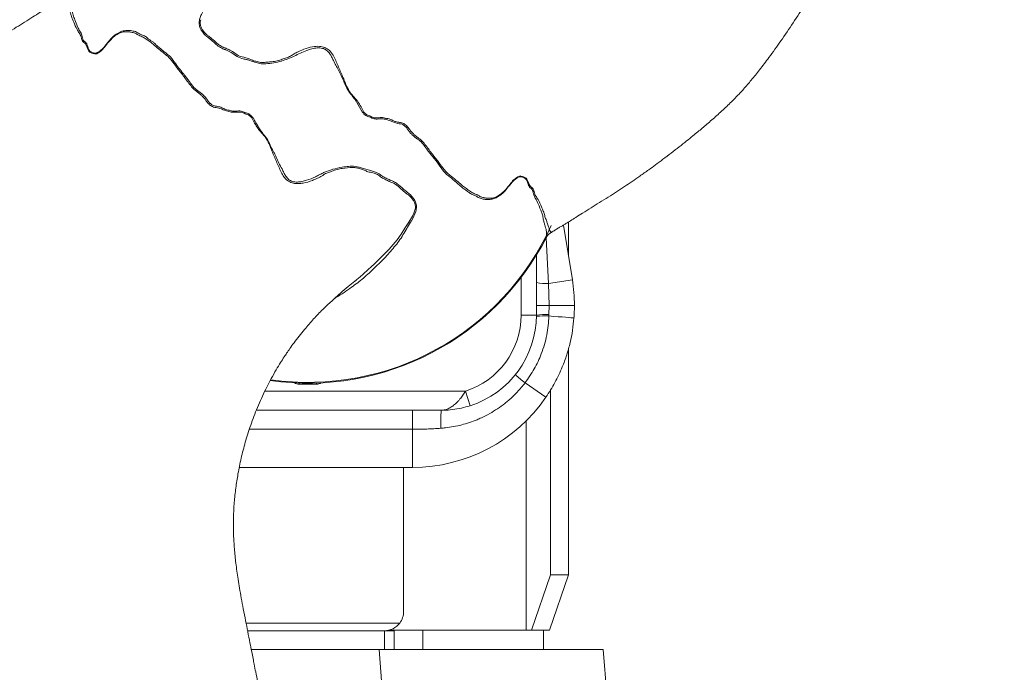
# Model space of a CAD drawing. Header units: millimetres. Extents: x 183 to 1625, y 50 to 3463.
# Tile 4 of 6: x 752 to 1269, y 2088 to 2431. Entities that reach past the tile are written whole.
import ezdxf

# ---------------------------------------------------------------- set-up
doc = ezdxf.new("R2010")
doc.units = ezdxf.units.MM

msp = doc.modelspace()

# ---------------------------------------------------------------- linework, layer by layer
at = {"color": 7, "linetype": 'Continuous', "lineweight": 15}
for p, q in [((860.8, 2415.66), (860.51, 2414.82)), ((860.51, 2414.82), (860.86, 2415.56)), ((946.89, 2346.49), (946.55, 2345.76)), ((946.61, 2345.66), (946.89, 2346.49)), ((1037.99, 2322.9), (1042.62, 2294.17)), ((1040.57, 2306.91), (1040.57, 2324.47)), ((1028.82, 2316.2), (1030.09, 2292.15)), ((1031.08, 2318.73), (1031.06, 2318.67)), ((1023.7, 2307.1), (1023.7, 2275.66)), ((928.69, 2293.65), (928.91, 2293.82)), ((1015.7, 2275.66), (1015.7, 2295.41)), ((1030.09, 2292.15), (1042.62, 2294.17)), ((1030.09, 2292.15), (1030.37, 2280.66)), ((1023.7, 2280.66), (1030.37, 2280.66)), ((1030.37, 2280.66), (1030.32, 2275.88)), ((1030.37, 2280.66), (1043.7, 2280.66)), ((1015.7, 2275.66), (1023.7, 2275.66)), ((1030.32, 2275.88), (1030.3, 2275.15)), ((1040.57, 2139.34), (1040.57, 2258.05)), ((899.1, 2239.98), (899.1, 2239.32)), ((908.3, 2239.32), (899.1, 2239.32)), ((908.3, 2239.98), (908.3, 2239.32)), ((1017.76, 2240.03), (1028.73, 2232.49)), ((881.11, 2235.66), (986.51, 2235.66)), ((988.95, 2228.04), (986.51, 2235.66)), ((1031.12, 2139.34), (1031.12, 2236.38)), ((973.7, 2225.66), (876.68, 2225.66)), ((958.7, 2225.66), (958.7, 2215.66)), ((1018.38, 2110.16), (1018.38, 2220.14)), ((873.02, 2215.66), (958.7, 2215.66)), ((958.7, 2215.66), (958.7, 2195.66)), ((958.7, 2195.66), (867.73, 2195.66)), ((954, 2120), (954, 2195.66)), ((1031.12, 2139.34), (1021.14, 2110.16)), ((1040.57, 2139.34), (1030.59, 2110.16)), ((1040.57, 2139.34), (1031.12, 2139.34)), ((871.28, 2113.96), (951.99, 2113.96)), ((872.08, 2109.94), (943.94, 2109.94)), ((943.94, 2109.94), (948.97, 2109.94)), ((943.94, 2100.1), (943.94, 2109.94)), ((964.06, 2110.16), (946.06, 2110.16)), ((948.97, 2109.94), (948.97, 2100.1)), ((964.06, 2100.1), (964.06, 2110.16)), ((1027.44, 2110.16), (964.06, 2110.16)), ((1027.44, 2100.1), (1027.44, 2110.16)), ((1030.59, 2110.16), (1027.44, 2110.16)), ((874.01, 2100.1), (941.2, 2100.1)), ((941.2, 2100.1), (959.76, 1856.38)), ((941.2, 2100.1), (1058.7, 2100.1)), ((1092.34, 1693.93), (1058.7, 2100.1))]:
    msp.add_line(p, q, dxfattribs=at)
at = {"color": 7, "linetype": 'Continuous', "lineweight": 15, "flags": 128}
for points in [[(928.91, 2293.82), (929.42, 2294.22), (931.16, 2295.66), (932.84, 2297.14), (935.45, 2299.6), (937.03, 2301.02), (938.63, 2302.48), (941.77, 2305.5), (946.33, 2310.16), (950.63, 2315.13), (952.8, 2318.1), (954.7, 2321.24), (956.75, 2324.35), (958.64, 2327.56), (959.34, 2329.09), (959.97, 2330.65), (959.97, 2330.65), (959.97, 2330.65)], [(1030.3, 2275.15), (1032.78, 2274.96), (1035.08, 2274.78), (1037.18, 2274.62), (1039.02, 2274.47), (1040.57, 2274.35), (1041.81, 2274.25), (1042.72, 2274.18), (1043.26, 2274.14), (1043.45, 2274.12)]]:
    msp.add_lwpolyline(points, dxfattribs=at)
at = {"color": 7, "linetype": 'Continuous', "lineweight": 15}
for centre, radius, start, end in [((903.7, 2380.66), 140.37, 262.0151, 335.596), ((903.7, 2380.66), 140.75, 261.9546, 333.0345), ((1028.87, 2314.2), 22.08, 256.4515, 273.1638), ((958.7, 2280.66), 85, 0, 9.1432), ((973.7, 2275.66), 42, 287.7528, 0), ((973.7, 2275.66), 50, 287.7528, 0), ((1029.02, 2215.77), 60.12, 88.7598, 95.0739), ((1028.2, 2212.57), 62.61, 88.0831, 94.1294), ((1051.26, 2283.93), 55.22, 225.731, 232.6557), ((958.7, 2280.66), 85, 270, 325.4788), ((1154.15, 2218.49), 180.59, 177.7247, 180.7219), ((943.94, 2120), 10.06, 323.1301, 0), ((943.94, 2120), 10.06, 270, 323.1301)]:
    msp.add_arc(centre, radius, start, end, dxfattribs=at)
for centre, major_axis, start_param, end_param in [((899.47, 2255.32), (0.48, 16), 2.846205, 3.156715), ((907.93, 2255.32), (-0.48, 16), 3.12647, 3.436981)]:
    msp.add_ellipse(centre, major_axis=major_axis, ratio=0.499828, start_param=start_param, end_param=end_param, dxfattribs=at)
for points, knots in [([(1031.08, 2318.73), (1031.73, 2319.13), (1032.93, 2319.87), (1034.67, 2320.97), (1036.22, 2321.9), (1037.69, 2322.71), (1039.51, 2323.81), (1041.81, 2325.24), (1044.72, 2327.07), (1049.76, 2330.23), (1055.43, 2333.78), (1061.39, 2337.53), (1065.79, 2340.33), (1069.96, 2343.06), (1074.04, 2345.79), (1078.26, 2348.72), (1082.35, 2351.63), (1086.37, 2354.57), (1090.31, 2357.49), (1094.48, 2360.65), (1098.62, 2363.86), (1102.41, 2366.86), (1105.64, 2369.46), (1109.19, 2372.39), (1113.41, 2375.94), (1118.5, 2380.38), (1123.66, 2385.13), (1128.36, 2389.76), (1132.66, 2394.36), (1136.75, 2399.12), (1141.17, 2404.65), (1146.36, 2411.5), (1152.25, 2419.71), (1158.61, 2429.09), (1164.9, 2438.87), (1170.93, 2448.68), (1176.6, 2458.32), (1182.62, 2468.94), (1189, 2480.72), (1195.77, 2493.85), (1200.98, 2504.46), (1204.77, 2512.46), (1207.23, 2517.75), (1209.64, 2523.05), (1211.99, 2528.33), (1214.2, 2533.38), (1216.15, 2537.95), (1217.78, 2541.82), (1219.07, 2544.94), (1220.04, 2547.32), (1220.77, 2549.11), (1221.41, 2550.71), (1222.22, 2552.73), (1223.31, 2555.5), (1224.71, 2559.08), (1226.34, 2563.34), (1228.39, 2568.82), (1230.83, 2575.55), (1233.58, 2583.42), (1236.32, 2591.66), (1238.95, 2599.96), (1241.66, 2608.98), (1244.39, 2618.73), (1247.12, 2629.36), (1249.96, 2641.56), (1252.82, 2655.59), (1255.51, 2671.54), (1257.72, 2688.11), (1259.38, 2705.32), (1260.43, 2723.08), (1260.8, 2741.32), (1260.47, 2759.65), (1259.48, 2777.59), (1257.95, 2794.65), (1255.98, 2810.65), (1253.69, 2825.66), (1251.13, 2839.87), (1248.13, 2854.44), (1244.68, 2869.29), (1240.76, 2884.34), (1236.75, 2898.43), (1233.15, 2910.1), (1230.04, 2919.67), (1227.35, 2927.63), (1224.42, 2936.01), (1221.12, 2945.08), (1218, 2953.33), (1215.17, 2960.58), (1212.72, 2966.69), (1210.13, 2973), (1207.39, 2979.52), (1204.49, 2986.23), (1201.5, 2992.95), (1198.9, 2998.63), (1196.87, 3002.98), (1195.5, 3005.89), (1194.45, 3008.09), (1193.61, 3009.85), (1192.79, 3011.54), (1191.82, 3013.55), (1190.64, 3015.96), (1188.82, 3019.64), (1186.23, 3024.78), (1182.73, 3031.59), (1178.61, 3039.39), (1173.84, 3048.12), (1168.43, 3057.69), (1162.59, 3067.65), (1156.59, 3077.51), (1150.1, 3087.83), (1143.2, 3098.42), (1135.94, 3109.18), (1129.06, 3119.07), (1122.57, 3128.14), (1116.5, 3136.42), (1110.56, 3144.35), (1104.64, 3152.11), (1098.55, 3159.87), (1092.46, 3167.42), (1086.2, 3175), (1079.76, 3182.59), (1073.14, 3190.18), (1066.35, 3197.77), (1059.07, 3205.69), (1050.94, 3214.29), (1042.9, 3222.55), (1035.14, 3230.3), (1027.84, 3237.41), (1020.01, 3244.84), (1011.63, 3252.57), (1002.72, 3260.55), (993.57, 3268.49), (984.62, 3276.03), (976.29, 3282.84), (968.7, 3288.87), (961.9, 3294.15), (955.9, 3298.7), (950.72, 3302.56), (946.34, 3305.77), (942.55, 3308.52), (939.15, 3310.95), (935.68, 3313.4), (931.82, 3316.09), (927.2, 3319.28), (921.41, 3323.2), (914.34, 3327.89), (905.87, 3333.37), (896.24, 3339.41), (885.62, 3345.86), (874.27, 3352.5), (862.47, 3359.14), (846.83, 3367.6), (827.09, 3377.67), (802.98, 3389), (777.99, 3399.78), (752.28, 3409.88), (726, 3419.22), (704.1, 3426.19), (687.11, 3431.14), (675.49, 3434.34), (664.73, 3437.14), (654.81, 3439.59), (645.34, 3441.81), (636.37, 3443.8), (627.92, 3445.57), (620.4, 3447.07), (614.18, 3448.25), (609.13, 3449.18), (605.17, 3449.88), (601.93, 3450.45), (599.42, 3450.87), (597.16, 3451.25), (594.58, 3451.67), (591.2, 3452.22), (587.01, 3452.87), (582.06, 3453.62), (576.36, 3454.43), (569.92, 3455.31), (562.8, 3456.22), (547.41, 3458.05), (523.94, 3460.31), (492.47, 3462.23), (460.83, 3463.13), (432.9, 3463.09), (408.98, 3462.51), (389.46, 3461.59), (370.82, 3460.21), (355.21, 3458.57), (342.43, 3456.87), (332.25, 3455.28), (322.1, 3453.44), (311.47, 3451.23), (301.5, 3448.82), (292.3, 3446.3), (284.4, 3443.9), (276.97, 3441.41), (270.52, 3439.05), (265.19, 3436.94), (260.63, 3435.04), (256.41, 3433.17), (251.98, 3431.11), (246.76, 3428.54), (240.54, 3425.25), (233.26, 3421.04), (225.3, 3415.96), (217.52, 3410.41), (210.12, 3404.54), (203.18, 3398.47), (196.23, 3391.69), (189.28, 3384.18), (184.93, 3378.72), (182.69, 3375.92)], [0, 0, 0, 0, 0.001174, 0.002156, 0.003257, 0.004207, 0.005092, 0.006516, 0.008209, 0.010332, 0.015609, 0.018419, 0.021082, 0.023616, 0.026021, 0.028556, 0.031435, 0.033655, 0.036159, 0.03894, 0.041694, 0.044218, 0.04638, 0.048094, 0.05132, 0.054909, 0.058514, 0.062111, 0.065006, 0.068115, 0.071661, 0.075756, 0.08117, 0.087006, 0.092958, 0.098808, 0.104477, 0.109905, 0.117318, 0.124779, 0.132279, 0.135227, 0.138172, 0.141112, 0.144044, 0.146922, 0.14945, 0.151564, 0.153266, 0.154562, 0.155457, 0.156178, 0.157181, 0.158735, 0.160677, 0.162984, 0.165629, 0.169505, 0.173794, 0.178214, 0.182599, 0.186923, 0.192413, 0.197851, 0.203449, 0.211264, 0.219377, 0.227761, 0.236371, 0.245333, 0.254461, 0.263726, 0.272813, 0.2814, 0.289386, 0.296963, 0.304162, 0.311008, 0.319251, 0.327006, 0.334309, 0.341192, 0.345316, 0.349377, 0.353793, 0.358623, 0.363858, 0.367022, 0.370312, 0.373728, 0.377267, 0.380927, 0.384707, 0.388311, 0.390314, 0.391922, 0.393137, 0.393973, 0.394844, 0.395959, 0.397316, 0.398873, 0.402113, 0.405937, 0.410338, 0.415306, 0.420831, 0.4268, 0.432591, 0.438107, 0.445043, 0.451513, 0.457527, 0.463093, 0.46822, 0.472912, 0.477957, 0.482873, 0.487726, 0.492516, 0.497622, 0.502661, 0.507635, 0.512894, 0.51881, 0.525384, 0.530181, 0.535278, 0.540675, 0.546373, 0.552374, 0.558636, 0.564555, 0.569938, 0.574785, 0.579095, 0.582868, 0.586101, 0.588793, 0.59101, 0.593137, 0.595066, 0.597391, 0.600195, 0.60348, 0.607881, 0.612926, 0.618614, 0.624931, 0.631563, 0.638339, 0.645252, 0.658244, 0.671596, 0.685237, 0.699087, 0.713071, 0.727107, 0.733607, 0.739644, 0.745209, 0.750319, 0.755, 0.759817, 0.764133, 0.767968, 0.771333, 0.773653, 0.77569, 0.777371, 0.778598, 0.779505, 0.780814, 0.782531, 0.784654, 0.787179, 0.790049, 0.793302, 0.796937, 0.800823, 0.816578, 0.832319, 0.84811, 0.864023, 0.874173, 0.883958, 0.893292, 0.902153, 0.907477, 0.912608, 0.91758, 0.922941, 0.928883, 0.93296, 0.937257, 0.941278, 0.944721, 0.947594, 0.949896, 0.952152, 0.954535, 0.957268, 0.960919, 0.965152, 0.969971, 0.97521, 0.97965, 0.984327, 0.98926, 0.994475, 1, 1, 1, 1]), ([(860.51, 2414.82), (860.04, 2415), (858.68, 2415.52), (856.58, 2416.72), (853.87, 2419.37), (850.88, 2421.47), (848.63, 2423.78), (847.51, 2425.46), (846.7, 2427.31), (846.54, 2429.52), (847.14, 2431.84), (848.15, 2434.07), (849.32, 2436.54), (851.06, 2439.07), (852.57, 2441.66), (854.54, 2445.11), (857.56, 2449.21), (862.06, 2454.39), (867.34, 2459.83), (872.39, 2464.42), (876.38, 2467.97), (880.86, 2471.19), (885.04, 2474.23), (888.38, 2476.18), (889.43, 2476.79)], [0, 0, 0, 0, 0.0174711, 0.0504087, 0.0844145, 0.1523885, 0.1863543, 0.2081322, 0.2303818, 0.2631609, 0.2865743, 0.3109037, 0.3437683, 0.3769583, 0.4099532, 0.4430345, 0.5102923, 0.5781069, 0.6711698, 0.7647983, 0.8123881, 0.8601863, 0.956129, 1, 1, 1, 1]), ([(776.36, 2442.62), (776.36, 2442.61), (775.71, 2442.18), (774.47, 2441.46), (772.73, 2440.34), (771.18, 2439.42), (769.7, 2438.6), (767.89, 2437.51), (765.59, 2436.08), (762.68, 2434.25), (757.64, 2431.09), (751.97, 2427.53), (746.01, 2423.79), (741.61, 2420.98), (737.44, 2418.26), (733.36, 2415.52), (729.13, 2412.6), (725.05, 2409.69), (721.03, 2406.75), (717.09, 2403.83), (712.92, 2400.67), (708.78, 2397.46), (704.99, 2394.46), (701.76, 2391.85), (698.2, 2388.93), (693.98, 2385.38), (688.9, 2380.93), (683.73, 2376.19), (679.04, 2371.56), (674.74, 2366.95), (670.65, 2362.19), (666.23, 2356.67), (661.04, 2349.82), (655.15, 2341.61), (648.79, 2332.23), (642.5, 2322.45), (636.47, 2312.63), (630.8, 2303), (624.78, 2292.37), (618.4, 2280.6), (611.63, 2267.47), (606.42, 2256.86), (602.63, 2248.86), (600.17, 2243.57), (597.76, 2238.27), (595.41, 2232.99), (593.2, 2227.94), (591.25, 2223.36), (589.62, 2219.5), (588.33, 2216.37), (587.35, 2213.98), (586.63, 2212.2), (585.98, 2210.59), (585.18, 2208.58), (584.08, 2205.81), (582.69, 2202.23), (581.06, 2197.97), (579.01, 2192.5), (576.57, 2185.77), (573.82, 2177.89), (571.08, 2169.66), (568.45, 2161.36), (565.74, 2152.34), (563.01, 2142.59), (560.28, 2131.96), (557.44, 2119.76), (554.58, 2105.73), (551.89, 2089.78), (549.68, 2073.21), (548.02, 2056), (546.97, 2038.24), (546.59, 2020), (546.93, 2001.68), (547.91, 1983.73), (549.45, 1966.67), (551.42, 1950.68), (553.71, 1935.66), (556.27, 1921.45), (559.27, 1906.88), (562.72, 1892.03), (566.64, 1876.98), (570.65, 1862.89), (574.25, 1851.22), (577.36, 1841.65), (580.04, 1833.69), (582.98, 1825.31), (586.28, 1816.24), (589.4, 1807.99), (592.23, 1800.74), (594.68, 1794.63), (597.27, 1788.32), (600.01, 1781.8), (602.91, 1775.09), (605.9, 1768.37), (608.5, 1762.69), (610.53, 1758.33), (611.9, 1755.43), (612.95, 1753.23), (613.79, 1751.47), (614.61, 1749.77), (615.58, 1747.77), (616.76, 1745.36), (618.58, 1741.68), (621.17, 1736.53), (624.67, 1729.72), (628.79, 1721.93), (633.56, 1713.2), (638.97, 1703.63), (644.81, 1693.67), (650.81, 1683.81), (657.3, 1673.49), (664.2, 1662.9), (671.45, 1652.14), (678.34, 1642.25), (684.83, 1633.18), (690.9, 1624.9), (696.84, 1616.96), (702.76, 1609.21), (708.85, 1601.45), (714.94, 1593.9), (721.2, 1586.32), (727.64, 1578.73), (734.26, 1571.14), (741.05, 1563.55), (748.33, 1555.62), (756.45, 1547.02), (764.5, 1538.77), (772.26, 1531.02), (779.56, 1523.91), (787.39, 1516.48), (795.76, 1508.75), (804.68, 1500.77), (813.83, 1492.82), (822.78, 1485.29), (831.11, 1478.48), (838.69, 1472.45), (845.5, 1467.17), (851.5, 1462.61), (856.68, 1458.75), (861.06, 1455.55), (864.85, 1452.8), (868.25, 1450.37), (871.72, 1447.92), (875.58, 1445.22), (880.2, 1442.04), (885.99, 1438.12), (893.06, 1433.42), (901.53, 1427.95), (911.16, 1421.9), (921.78, 1415.46), (933.12, 1408.82), (944.93, 1402.18), (960.57, 1393.72), (980.31, 1383.65), (1004.42, 1372.31), (1029.41, 1361.54), (1055.12, 1351.44), (1081.4, 1342.1), (1103.3, 1335.13), (1120.29, 1330.18), (1131.9, 1326.98), (1142.67, 1324.18), (1152.59, 1321.73), (1162.06, 1319.51), (1171.03, 1317.52), (1179.48, 1315.75), (1186.99, 1314.25), (1193.22, 1313.06), (1198.27, 1312.14), (1202.23, 1311.43), (1205.47, 1310.87), (1207.98, 1310.45), (1210.24, 1310.07), (1212.82, 1309.64), (1216.2, 1309.1), (1220.39, 1308.45), (1225.34, 1307.7), (1231.04, 1306.88), (1237.48, 1306.01), (1244.6, 1305.1), (1259.99, 1303.26), (1283.46, 1301.01), (1314.93, 1299.09), (1346.56, 1298.19), (1374.5, 1298.23), (1398.42, 1298.81), (1417.94, 1299.73), (1436.58, 1301.11), (1452.19, 1302.74), (1464.97, 1304.45), (1475.14, 1306.04), (1485.3, 1307.87), (1495.93, 1310.09), (1505.9, 1312.49), (1515.1, 1315.01), (1523, 1317.41), (1530.43, 1319.9), (1536.88, 1322.27), (1542.21, 1324.37), (1546.77, 1326.28), (1550.98, 1328.14), (1555.42, 1330.21), (1560.64, 1332.78), (1566.86, 1336.07), (1574.14, 1340.27), (1582.1, 1345.35), (1589.88, 1350.9), (1597.28, 1356.77), (1604.22, 1362.85), (1611.17, 1369.63), (1618.12, 1377.14), (1622.47, 1382.59), (1624.71, 1385.4)], [0, 0, 0, 0, 0.000007, 0.0012, 0.002182, 0.003283, 0.004233, 0.005118, 0.006543, 0.008234, 0.010356, 0.015634, 0.018444, 0.021107, 0.023641, 0.026047, 0.028581, 0.03146, 0.033679, 0.036182, 0.038964, 0.041718, 0.044242, 0.046405, 0.048121, 0.051346, 0.054934, 0.058539, 0.062135, 0.06503, 0.068139, 0.071684, 0.075779, 0.081193, 0.087028, 0.09298, 0.09883, 0.104499, 0.109928, 0.117341, 0.124801, 0.132301, 0.135249, 0.138194, 0.141134, 0.144065, 0.146944, 0.149473, 0.151589, 0.153293, 0.154589, 0.155486, 0.156206, 0.157208, 0.158761, 0.160702, 0.163007, 0.165652, 0.169526, 0.173814, 0.178234, 0.182618, 0.186942, 0.192432, 0.19787, 0.203467, 0.211282, 0.219395, 0.227778, 0.236388, 0.24535, 0.254477, 0.263742, 0.27283, 0.281417, 0.289403, 0.29698, 0.304178, 0.311025, 0.319268, 0.327023, 0.334326, 0.341208, 0.345332, 0.349392, 0.353808, 0.358637, 0.363873, 0.367036, 0.370327, 0.373742, 0.377281, 0.380942, 0.384722, 0.388327, 0.39033, 0.391938, 0.393154, 0.39399, 0.394861, 0.395976, 0.397332, 0.398889, 0.402129, 0.405953, 0.410353, 0.41532, 0.420845, 0.426814, 0.432605, 0.438121, 0.445057, 0.451527, 0.457541, 0.463107, 0.468234, 0.472926, 0.477971, 0.482887, 0.48774, 0.49253, 0.497635, 0.502674, 0.507648, 0.512907, 0.518823, 0.525396, 0.530193, 0.53529, 0.540686, 0.546384, 0.552385, 0.558647, 0.564566, 0.569949, 0.574796, 0.579106, 0.582879, 0.586112, 0.588804, 0.591022, 0.593148, 0.595077, 0.597402, 0.600206, 0.603491, 0.607891, 0.612936, 0.618624, 0.624941, 0.631572, 0.638348, 0.645261, 0.658253, 0.671604, 0.685245, 0.699095, 0.713078, 0.727114, 0.733614, 0.739651, 0.745215, 0.750325, 0.755007, 0.759823, 0.764139, 0.767974, 0.771339, 0.773659, 0.775696, 0.777377, 0.778604, 0.779511, 0.78082, 0.782537, 0.784659, 0.787185, 0.790054, 0.793307, 0.796942, 0.800828, 0.816583, 0.832323, 0.848114, 0.864026, 0.874176, 0.883961, 0.893294, 0.902156, 0.907479, 0.912611, 0.917582, 0.922942, 0.928885, 0.932962, 0.937259, 0.941279, 0.944722, 0.947596, 0.949898, 0.952154, 0.954537, 0.957269, 0.96092, 0.965153, 0.969972, 0.975211, 0.979651, 0.984327, 0.989261, 0.994475, 1, 1, 1, 1]), ([(850.19, 2388.3), (850.19, 2388.3), (849.6, 2389.12), (848.65, 2390.33), (847.12, 2391.61), (845.54, 2392.82), (843.58, 2394.34), (841.11, 2397.45), (838.27, 2401.35), (834.93, 2405.41), (832.6, 2408.77), (830.74, 2410.99), (828.53, 2412.72), (826.43, 2414.43), (824.42, 2416.1), (823.04, 2417.18), (822.01, 2418.34), (820.45, 2419.14), (818.82, 2420.57), (816.7, 2421.83), (814.62, 2422.57), (813.12, 2423.69), (811.4, 2423.98), (809.81, 2424.4), (808.03, 2424.37), (806.18, 2424.31), (804.04, 2423.34), (801.93, 2422.01), (799.77, 2419.81), (797.69, 2417.04), (795.5, 2414.55), (793.71, 2413.18), (792.42, 2412.64), (791.4, 2412.72), (790.25, 2413.15), (788.94, 2413.69), (788.19, 2415.22), (787.66, 2416.73), (787.05, 2418.09), (786.01, 2418.64), (785.11, 2419.69), (784.77, 2421.54), (784.25, 2422.8), (783.47, 2424.05), (782.09, 2426.18), (780.91, 2429.4), (779.57, 2431.8), (779.22, 2434.28), (778.61, 2435.41), (778.22, 2436.84), (777.78, 2437.78), (777.44, 2438.95), (776.96, 2439.9), (776.82, 2441.2), (776.57, 2441.48), (776.47, 2441.87), (776.22, 2441.9), (776.03, 2442.04), (776.31, 2442.53), (776.37, 2442.6), (776.36, 2442.61), (776.36, 2442.62)], [0, 0, 0, 0, 0, 0.013475, 0.020413, 0.027411, 0.04106, 0.054941, 0.082398, 0.11002, 0.133186, 0.144855, 0.156699, 0.180758, 0.192819, 0.204885, 0.213626, 0.222543, 0.240247, 0.258311, 0.276544, 0.290043, 0.303696, 0.317545, 0.331433, 0.347202, 0.363379, 0.37917, 0.395547, 0.41298, 0.430456, 0.449192, 0.456926, 0.46497, 0.480315, 0.495796, 0.508352, 0.521084, 0.533581, 0.54653, 0.561262, 0.57661, 0.589323, 0.602176, 0.627953, 0.679387, 0.724671, 0.747347, 0.77004, 0.792851, 0.815663, 0.838498, 0.861328, 0.895077, 0.92893, 0.93982, 0.950716, 0.972494, 0.983383, 0.994301, 1, 1, 1, 1]), ([(778.15, 2444.4), (778.09, 2444.27), (777.93, 2443.96), (778.14, 2443.86), (778.3, 2443.54), (778.36, 2443.04), (778.42, 2442.07), (778.46, 2441.33), (778.69, 2440.54), (779.03, 2438.72), (779.78, 2437.1), (780.18, 2434.45), (780.55, 2432.64), (781.47, 2430.42), (782.49, 2427.76), (783.57, 2425.28), (784.51, 2423.99), (785.05, 2422.56), (785.32, 2421.16), (785.76, 2419.88), (786.52, 2419.15), (787.3, 2418.51), (787.9, 2417.4), (788.33, 2415.93), (788.86, 2414.53), (789.75, 2413.77), (790.75, 2413.47), (791.72, 2413.07), (792.84, 2413.11), (794.16, 2413.98), (795.77, 2415.2), (797.42, 2417.05), (799.02, 2419.18), (800.42, 2420.84), (801.89, 2422.24), (803.32, 2423.23), (804.74, 2424.07), (806.13, 2424.69), (807.45, 2424.93), (809.21, 2425.15), (810.84, 2424.88), (812.58, 2424.65), (814.15, 2424.05), (815.51, 2423.01), (817.25, 2422.48), (818.51, 2421.91), (819.55, 2420.94), (820.67, 2419.97), (822.01, 2419.31), (823.23, 2418.29), (824.42, 2417.03), (826.33, 2415.56), (828.18, 2413.88), (830.26, 2412.34), (831.75, 2410.97), (833.06, 2409.28), (835.31, 2406.07), (838.17, 2402.53), (841.01, 2398.94), (842.56, 2396.71), (844.13, 2394.81), (845.95, 2393.36), (847.74, 2392.08), (849.41, 2390.58), (850.82, 2388.74), (852.22, 2386.88), (853.41, 2385.85), (854.68, 2385.39), (856.18, 2385.16), (858.09, 2384.83), (860.1, 2383.63), (862.17, 2383.17), (864.07, 2382.64), (866.2, 2382.66), (868.61, 2383), (870.76, 2381.82), (872.49, 2381.42), (873.59, 2380.62), (874.33, 2379.81), (875.23, 2378.97), (875.91, 2377.33), (877.05, 2375.54), (878.26, 2373.36), (879.98, 2371.01), (882.28, 2368.43), (883.98, 2365), (885.15, 2362.15), (886.42, 2360.19), (887.4, 2358.08), (888.38, 2355.32), (890.02, 2352.76), (891.06, 2350.41), (892.1, 2348.51), (893.49, 2346.74), (895.67, 2345.58), (898.16, 2345.36), (900.67, 2345.68), (903.86, 2346.58), (906.97, 2347.81), (909.92, 2349.35), (912.9, 2350.84), (916.85, 2352.21), (921.2, 2353.28), (924.56, 2353.62), (926.84, 2353.85), (929.45, 2353.66), (933.18, 2352.49), (937.18, 2351.4), (940.65, 2350.18), (942.7, 2348.58), (944.82, 2347.38), (946.2, 2346.78), (946.89, 2346.49)], [0, 0, 0, 0, 0.007566, 0.019169, 0.030773, 0.053977, 0.065649, 0.077323, 0.089008, 0.100699, 0.147171, 0.158865, 0.170558, 0.193946, 0.224669, 0.240049, 0.25545, 0.263094, 0.270751, 0.278375, 0.286013, 0.293555, 0.301071, 0.308894, 0.316697, 0.323983, 0.331528, 0.338733, 0.346054, 0.353457, 0.361046, 0.372909, 0.380264, 0.387621, 0.395119, 0.402782, 0.409588, 0.416441, 0.423513, 0.430632, 0.444446, 0.451429, 0.458443, 0.471892, 0.478648, 0.485382, 0.492185, 0.498985, 0.505819, 0.51261, 0.520059, 0.527518, 0.542476, 0.549945, 0.5574, 0.565063, 0.572736, 0.597859, 0.61051, 0.616867, 0.623207, 0.633432, 0.638569, 0.643683, 0.653968, 0.659178, 0.664316, 0.667707, 0.671121, 0.677973, 0.68469, 0.691422, 0.696501, 0.701688, 0.709859, 0.716549, 0.722173, 0.724975, 0.727968, 0.73155, 0.735342, 0.742844, 0.749693, 0.756567, 0.767643, 0.77899, 0.788889, 0.793871, 0.798836, 0.80872, 0.818692, 0.824678, 0.830671, 0.837144, 0.843618, 0.851102, 0.85804, 0.865147, 0.879295, 0.886433, 0.893567, 0.907643, 0.921922, 0.931628, 0.936503, 0.941449, 0.953927, 0.969868, 0.977823, 0.986137, 0.993036, 1, 1, 1, 1]), ([(847.44, 2430.67), (847.44, 2430.67), (847.25, 2429.97), (847.09, 2428.55), (847.59, 2426.7), (848.48, 2425.13), (849.54, 2423.8), (850.77, 2422.68), (852.52, 2421.42), (854.29, 2419.94), (856.07, 2418.24), (857.77, 2416.93), (859.4, 2416.12), (860.48, 2415.77), (860.8, 2415.66)], [0, 0, 0, 0, 0.000002, 0.092947, 0.185307, 0.270062, 0.356866, 0.434326, 0.512463, 0.668297, 0.758738, 0.849494, 0.956458, 1, 1, 1, 1]), ([(1029.14, 2316.83), (1029.17, 2316.93), (1029.27, 2317.23), (1029.14, 2317.66), (1028.99, 2318.26), (1028.97, 2319.36), (1028.84, 2320.8), (1028.35, 2322.1), (1027.94, 2323.66), (1027.49, 2325.1), (1027.26, 2326.53), (1027.04, 2328.09), (1026.11, 2330.32), (1025, 2333.57), (1023.42, 2336.54), (1022.41, 2338.3), (1022.1, 2339.93), (1021.81, 2341.16), (1021.2, 2341.92), (1020.47, 2342.4), (1019.86, 2343.15), (1019.41, 2344.24), (1019.02, 2345.48), (1018.56, 2346.7), (1017.8, 2347.46), (1016.83, 2347.8), (1015.84, 2348.19), (1014.7, 2348.27), (1013.32, 2347.39), (1011.9, 2346.33), (1010.42, 2344.79), (1008.72, 2342.58), (1006.66, 2340), (1004.35, 2338.22), (1002.09, 2336.88), (999.96, 2336.34), (997.84, 2336.13), (995.79, 2336.54), (993.59, 2336.98), (991.96, 2338.28), (990, 2338.88), (988.38, 2339.83), (986.88, 2341.11), (985.13, 2342.16), (983.54, 2343.61), (981.3, 2345.67), (978.96, 2347.58), (976.58, 2349.44), (974.57, 2351.56), (972.38, 2354.87), (969.34, 2358.72), (966.53, 2362.12), (964.33, 2365.39), (961.96, 2367.61), (959.72, 2369.16), (958.07, 2370.67), (956.96, 2372.03), (955.91, 2373.48), (954.75, 2374.89), (953.26, 2375.85), (951.02, 2376.14), (948.59, 2376.9), (945.89, 2378.09), (943.59, 2378.66), (941.62, 2378.66), (939.93, 2378.49), (938.13, 2378.6), (936.52, 2379.48), (935.21, 2379.94), (933.55, 2380.51), (931.64, 2383.11), (929.98, 2386.72), (927.4, 2390.29), (925.08, 2393.03), (923.51, 2396.1), (921.8, 2400.09), (919.99, 2403.86), (918.1, 2407.38), (916.92, 2409.55), (915.99, 2411.57), (914.96, 2413.31), (913.5, 2414.87), (911.24, 2415.85), (908.59, 2415.93), (905.79, 2415.41), (902.86, 2414.45), (899.75, 2413.19), (896.61, 2411.45), (893.26, 2410.14), (889.73, 2408.82), (885.82, 2408.01), (882.24, 2407.56), (879.11, 2407.46), (876.26, 2408.19), (873.78, 2409.07), (871.56, 2409.83), (869.22, 2410.16), (866.41, 2411.32), (863.62, 2413.48), (861.52, 2414.39), (860.51, 2414.82)], [0, 0, 0, 0, 0.010353, 0.029556, 0.048803, 0.068038, 0.087481, 0.106935, 0.126433, 0.145939, 0.155565, 0.165197, 0.184438, 0.222988, 0.249343, 0.262493, 0.26919, 0.275877, 0.282569, 0.289304, 0.295937, 0.302581, 0.30914, 0.315687, 0.322575, 0.329525, 0.337229, 0.345021, 0.352699, 0.360611, 0.368654, 0.376894, 0.388967, 0.401481, 0.412046, 0.422858, 0.434365, 0.445997, 0.457898, 0.469999, 0.479202, 0.488351, 0.497586, 0.506828, 0.516243, 0.525669, 0.544574, 0.552469, 0.56035, 0.576594, 0.593029, 0.609516, 0.619495, 0.629597, 0.639748, 0.644874, 0.650016, 0.655437, 0.660867, 0.666133, 0.67086, 0.68085, 0.688716, 0.696767, 0.701216, 0.705721, 0.711409, 0.716356, 0.721283, 0.723361, 0.731224, 0.747196, 0.757844, 0.768534, 0.777755, 0.787051, 0.805583, 0.81336, 0.821136, 0.826705, 0.832307, 0.838465, 0.844603, 0.852745, 0.860695, 0.868826, 0.879008, 0.889245, 0.899397, 0.90962, 0.921375, 0.9333, 0.940501, 0.948016, 0.958252, 0.96336, 0.9685, 0.978899, 0.989832, 1, 1, 1, 1]), ([(860.8, 2415.66), (860.8, 2415.65), (860.81, 2415.64), (860.83, 2415.61), (860.84, 2415.59), (860.85, 2415.57), (860.86, 2415.56)], [0, 0, 0, 0, 0.24877, 0.49829, 0.748802, 1, 1, 1, 1]), ([(860.86, 2415.56), (861.08, 2415.46), (861.53, 2415.27), (862.84, 2414.68), (864.76, 2413.64), (867.1, 2411.77), (869.82, 2410.9), (872.46, 2410.49), (874.62, 2409.24), (877.06, 2408.7), (879.57, 2408.01), (882.22, 2408.42), (884.91, 2408.6), (887.65, 2409.01), (890.15, 2409.83), (892.42, 2410.74), (894.66, 2411.37), (896.44, 2412.89), (899.24, 2414.14), (902.73, 2415.68), (906.81, 2416.67), (910.4, 2416.79), (913.28, 2415.95), (915.67, 2414.11), (916.84, 2412.38), (917.37, 2411.36), (917.37, 2411.36)], [0, 0, 0, 0, 0.012706, 0.025361, 0.074859, 0.124852, 0.174944, 0.21505, 0.255229, 0.295409, 0.336037, 0.379046, 0.422213, 0.466389, 0.511355, 0.547704, 0.584059, 0.621088, 0.65811, 0.730392, 0.804355, 0.857644, 0.901179, 0.944817, 0.999999, 1, 1, 1, 1]), ([(917.37, 2411.36), (917.37, 2411.36), (918.21, 2409.52), (919.55, 2406.77), (921.03, 2402.97), (922.3, 2400.32), (923.36, 2397.21), (924.9, 2393.84), (927.2, 2390.77), (929.65, 2388.28), (931.28, 2385.59), (932.37, 2383.55), (933.19, 2381.87), (934.04, 2381.4), (934.48, 2380.86), (934.55, 2380.74), (934.56, 2380.73), (934.59, 2380.72), (934.65, 2380.72), (934.86, 2380.64), (935.73, 2380.37), (937.15, 2379.74), (939.01, 2379), (940.87, 2379.15), (942.59, 2379.41), (944.67, 2378.91), (946.77, 2378.58), (948.64, 2377.66), (950.2, 2376.94), (951.9, 2376.8), (953.76, 2376.43), (955.66, 2375.14), (956.67, 2373.77), (957.21, 2373.03), (957.21, 2373.03)], [0, 0, 0, 0, 0.000001, 0.1003708, 0.1506705, 0.2009017, 0.2452598, 0.3127179, 0.3823307, 0.4331879, 0.4844599, 0.5364905, 0.547719, 0.5756302, 0.5817415, 0.5821022, 0.5823557, 0.5826093, 0.5832037, 0.5853807, 0.5939322, 0.6282935, 0.6628972, 0.6914527, 0.7198406, 0.7489632, 0.7974339, 0.8263246, 0.8551531, 0.8842912, 0.9133017, 0.9526856, 0.999999, 1, 1, 1, 1]), ([(890.04, 2349.97), (890.04, 2349.97), (889.19, 2351.81), (887.85, 2354.56), (886.38, 2358.35), (885.1, 2361), (884.04, 2364.12), (882.5, 2367.48), (880.2, 2370.54), (877.75, 2373.03), (876.15, 2375.72), (875.03, 2377.73), (874.24, 2379.43), (873.36, 2379.91), (872.92, 2380.46), (872.85, 2380.58), (872.83, 2380.59), (872.79, 2380.6), (872.61, 2380.63), (871.96, 2380.91), (870.93, 2381.18), (869.77, 2381.84), (868.24, 2382.34), (866.11, 2382.04), (863.56, 2382.14), (861.01, 2382.68), (858.72, 2383.7), (856.7, 2384.48), (854.93, 2384.59), (853.26, 2385.1), (851.6, 2386.38), (850.66, 2387.66), (850.19, 2388.3), (850.19, 2388.3)], [0, 0, 0, 0, 0.000001, 0.100401, 0.150718, 0.200963, 0.245217, 0.312742, 0.382427, 0.433058, 0.484104, 0.535714, 0.547483, 0.575607, 0.581929, 0.582281, 0.582535, 0.582899, 0.584564, 0.591212, 0.617792, 0.637333, 0.657069, 0.696683, 0.742194, 0.784415, 0.827267, 0.869842, 0.894074, 0.918619, 0.959409, 0.999999, 1, 1, 1, 1]), ([(957.21, 2373.03), (957.21, 2373.03), (957.8, 2372.2), (958.75, 2370.99), (960.28, 2369.71), (961.86, 2368.5), (963.82, 2366.99), (966.29, 2363.87), (969.13, 2359.97), (972.47, 2355.91), (974.8, 2352.56), (976.66, 2350.34), (978.86, 2348.61), (980.96, 2346.91), (982.97, 2345.23), (984.36, 2344.16), (985.38, 2342.99), (986.95, 2342.19), (988.59, 2340.75), (990.71, 2339.49), (992.78, 2338.75), (994.28, 2337.64), (995.99, 2337.34), (997.57, 2336.93), (999.34, 2336.95), (1001.19, 2337), (1003.36, 2337.98), (1005.49, 2339.32), (1007.65, 2341.53), (1009.7, 2344.27), (1011.84, 2346.72), (1013.59, 2348.07), (1014.87, 2348.65), (1015.9, 2348.65), (1017.03, 2348.19), (1018.35, 2347.72), (1019.13, 2346.31), (1019.66, 2344.86), (1020.2, 2343.45), (1021.11, 2342.81), (1022.03, 2342.09), (1022.51, 2340.58), (1022.86, 2339.06), (1023.62, 2337.75), (1025.06, 2335.66), (1026.22, 2332.82), (1027.38, 2330.11), (1028.07, 2328.28), (1028.34, 2326.62), (1028.81, 2325.85), (1029.13, 2324.86), (1029.51, 2323.53), (1030, 2322.22), (1030.44, 2321.27), (1030.56, 2320.36), (1030.76, 2319.94), (1030.89, 2319.55), (1031.2, 2319.49), (1031.38, 2319.34), (1031.15, 2318.85), (1031.09, 2318.76), (1031.08, 2318.73), (1031.08, 2318.73)], [0, 0, 0, 0, 0, 0.013474, 0.020412, 0.027409, 0.041058, 0.054939, 0.082394, 0.110013, 0.133155, 0.144811, 0.156642, 0.180676, 0.192725, 0.204779, 0.213545, 0.222486, 0.240242, 0.258357, 0.276638, 0.290025, 0.303565, 0.317296, 0.331065, 0.346994, 0.363335, 0.379287, 0.395848, 0.412865, 0.429926, 0.448393, 0.455873, 0.463631, 0.479023, 0.49455, 0.506625, 0.518937, 0.530928, 0.54331, 0.556403, 0.56996, 0.582573, 0.595362, 0.621184, 0.672673, 0.705447, 0.738244, 0.754631, 0.771108, 0.787565, 0.804027, 0.847316, 0.868979, 0.890658, 0.912311, 0.933989, 0.955661, 0.966435, 0.977345, 0.999044, 1, 1, 1, 1]), ([(946.55, 2345.76), (946.23, 2345.9), (945.58, 2346.18), (944.19, 2346.84), (942.43, 2347.86), (940.39, 2349.44), (937.9, 2350.41), (935.41, 2350.67), (933.39, 2351.78), (931.4, 2352.35), (929.4, 2352.98), (926.15, 2353.28), (922.7, 2352.77), (919.03, 2352.14), (916.37, 2351.12), (914.13, 2350.37), (912.38, 2349.6), (910.88, 2348.41), (908.7, 2347.42), (905.44, 2345.95), (902.08, 2344.95), (898.7, 2344.55), (896.07, 2344.72), (893.54, 2345.71), (891.48, 2347.58), (890.47, 2349.13), (890.04, 2349.97), (890.04, 2349.97)], [0, 0, 0, 0, 0.018386, 0.036648, 0.079615, 0.12285, 0.166087, 0.210808, 0.244368, 0.277814, 0.311551, 0.345717, 0.433528, 0.478315, 0.523917, 0.569109, 0.591739, 0.615068, 0.660301, 0.705951, 0.786735, 0.827055, 0.868717, 0.911698, 0.954639, 0.999999, 1, 1, 1, 1]), ([(946.89, 2346.49), (947.68, 2346.18), (949.28, 2345.55), (951.96, 2343.64), (954.24, 2341.46), (956.57, 2339.59), (958.19, 2338.23), (959.4, 2336.64), (960.41, 2334.85), (960.93, 2332.58), (960.3, 2329.15), (958.54, 2325.53), (956.06, 2321.86), (954.2, 2318.49), (952.14, 2315.24), (948.93, 2311.02), (944.5, 2306), (938.71, 2300.36), (933.96, 2295.89), (929.93, 2292.55), (926.4, 2290.09), (922.79, 2287.51), (919.87, 2285.6), (918.25, 2284.7), (918.02, 2284.57)], [0, 0, 0, 0, 0.029329, 0.059612, 0.115691, 0.143872, 0.172076, 0.196391, 0.221145, 0.251247, 0.281449, 0.339462, 0.382264, 0.425056, 0.467961, 0.511113, 0.600697, 0.690824, 0.78251, 0.828575, 0.87479, 0.932349, 0.989979, 1, 1, 1, 1]), ([(946.61, 2345.66), (946.6, 2345.67), (946.59, 2345.69), (946.58, 2345.71), (946.57, 2345.74), (946.56, 2345.75), (946.55, 2345.76)], [0, 0, 0, 0, 0.2487912, 0.4983257, 0.7488248, 1, 1, 1, 1]), ([(959.97, 2330.65), (959.97, 2330.65), (960.16, 2331.35), (960.32, 2332.78), (959.81, 2334.63), (958.92, 2336.21), (957.85, 2337.55), (956.58, 2338.68), (954.78, 2340), (952.96, 2341.51), (951.16, 2343.25), (949.41, 2344.52), (947.84, 2345.28), (946.83, 2345.59), (946.61, 2345.66)], [0, 0, 0, 0, 0.0000024, 0.0933501, 0.1857641, 0.270833, 0.357959, 0.4378368, 0.5183374, 0.6789907, 0.769559, 0.8606038, 0.9694989, 1, 1, 1, 1]), ([(1028.95, 2316.76), (1028.91, 2316.66), (1028.74, 2316.28), (1028.73, 2316.19), (1028.89, 2316.34), (1029.05, 2316.44), (1029.11, 2316.73), (1029.14, 2316.83)], [0, 0, 0, 0, 0.069894, 0.253121, 0.439922, 0.815088, 1, 1, 1, 1]), ([(1029.21, 2316.81), (1029.21, 2316.81), (1029.21, 2316.81), (1029.29, 2316.96), (1029.59, 2317.42), (1030, 2317.86), (1030.15, 2318), (1030.15, 2318), (1030.15, 2318)], [0, 0, 0, 0, 0.0086964, 0.2726177, 0.5366569, 0.8206032, 0.9638383, 1, 1, 1, 1]), ([(1030.15, 2318), (1030.34, 2318.16), (1030.62, 2318.4), (1030.96, 2318.59), (1031.07, 2318.65)], [0, 0, 0, 0, 0.685083, 1, 1, 1, 1]), ([(1621.82, 1397.42), (1620.86, 1398.48), (1619.12, 1400.42), (1616.69, 1402.97), (1614.72, 1404.96), (1613.23, 1406.42), (1612.04, 1407.57), (1610.96, 1408.59), (1609.77, 1409.69), (1608.5, 1410.85), (1607.19, 1412.02), (1604.09, 1414.74), (1597.37, 1420.31), (1586.93, 1428.1), (1574.12, 1436.49), (1561.28, 1444.02), (1548.06, 1451.06), (1535.02, 1457.48), (1521.96, 1463.47), (1509.31, 1468.95), (1497.18, 1473.96), (1485.66, 1478.54), (1476.07, 1482.25), (1468.25, 1485.22), (1461.77, 1487.65), (1454.89, 1490.21), (1447.37, 1492.99), (1438.23, 1496.35), (1427.34, 1500.33), (1414.61, 1505.01), (1401.66, 1509.82), (1388.66, 1514.77), (1375.76, 1519.84), (1362.51, 1525.21), (1349.31, 1530.75), (1336.55, 1536.29), (1324.41, 1541.75), (1312.85, 1547.13), (1300.96, 1552.85), (1288.8, 1558.9), (1276.51, 1565.25), (1265.12, 1571.35), (1254.68, 1577.12), (1246.77, 1581.62), (1241.2, 1584.85), (1237.81, 1586.84), (1234.86, 1588.58), (1231.95, 1590.31), (1228.63, 1592.31), (1224.45, 1594.85), (1219.37, 1597.97), (1212.8, 1602.09), (1205.08, 1607.01), (1196.67, 1612.52), (1188.59, 1617.94), (1180.92, 1623.2), (1172.61, 1629.04), (1163.81, 1635.38), (1154.7, 1642.13), (1146.49, 1648.38), (1139.2, 1654.06), (1132.87, 1659.1), (1127.72, 1663.28), (1123.48, 1666.77), (1119.69, 1669.93), (1115.51, 1673.45), (1111.03, 1677.28), (1106.21, 1681.47), (1101.18, 1685.91), (1095.63, 1690.89), (1084.45, 1701.14), (1068.2, 1716.77), (1049.37, 1736.37), (1033.05, 1754.64), (1019.13, 1771.2), (1006.13, 1787.65), (994.13, 1803.77), (985.51, 1816.05), (979.9, 1824.36), (977.05, 1828.67), (974.54, 1832.51), (972.36, 1835.89), (970.47, 1838.86), (968.62, 1841.8), (966.47, 1845.25), (963.8, 1849.6), (960.73, 1854.7), (957.48, 1860.22), (954.19, 1865.94), (949.69, 1873.94), (943.99, 1884.46), (937.17, 1897.76), (930.33, 1911.91), (925.1, 1923.48), (921.46, 1931.92), (919.45, 1936.68), (917.76, 1940.79), (916.38, 1944.21), (915.38, 1946.72), (914.68, 1948.49), (914.12, 1949.93), (913.42, 1951.75), (912.45, 1954.26), (911.29, 1957.32), (909.37, 1962.48), (906.9, 1969.33), (904.03, 1977.73), (901.36, 1985.9), (898.81, 1994.1), (896.7, 2001.23), (895.06, 2006.99), (893.95, 2011), (893.1, 2014.12), (892.42, 2016.64), (891.74, 2019.23), (890.86, 2022.59), (889.76, 2026.91), (888.48, 2032.08), (887.13, 2037.68), (885.81, 2043.34), (884.59, 2048.69), (883.47, 2053.69), (882.29, 2059.12), (881.06, 2064.94), (879.72, 2071.41), (878.49, 2077.44), (877.36, 2083.11), (876.41, 2087.92), (875.61, 2091.96), (874.92, 2095.49), (874.18, 2099.24), (873.25, 2103.97), (872.18, 2109.43), (871, 2115.37), (869.85, 2121.24), (868.77, 2126.92), (867.86, 2132.1), (867.09, 2136.78), (866.45, 2141.15), (865.92, 2145.24), (865.48, 2149.2), (865.14, 2152.98), (864.83, 2157.46), (864.6, 2162.99), (864.61, 2169.84), (864.99, 2177.24), (865.82, 2184.79), (867.02, 2192.54), (868.67, 2200.59), (870.87, 2209.12), (873.67, 2218.01), (877.2, 2227.3), (880.88, 2235.43), (884.29, 2242.01), (886.94, 2246.68), (889.23, 2250.48), (891.08, 2253.36), (892.71, 2255.8), (894.42, 2258.28), (896.6, 2261.29), (899.17, 2264.65), (902.58, 2268.85), (906.64, 2273.58), (911.44, 2278.49), (916.13, 2282.93), (920.61, 2286.91), (924.69, 2290.38), (927.35, 2292.57), (928.62, 2293.58), (928.7, 2293.64)], [0, 0, 0, 0, 0.003369, 0.006126, 0.008261, 0.009921, 0.010999, 0.012148, 0.013413, 0.014788, 0.016171, 0.017522, 0.024445, 0.036534, 0.047818, 0.059962, 0.071009, 0.082483, 0.093593, 0.104227, 0.11434, 0.123895, 0.132862, 0.138084, 0.143219, 0.148847, 0.155022, 0.161737, 0.171325, 0.181777, 0.193038, 0.20322, 0.213892, 0.225037, 0.236227, 0.246924, 0.257158, 0.26696, 0.276355, 0.287622, 0.29831, 0.308276, 0.317452, 0.325846, 0.329282, 0.33231, 0.334906, 0.337195, 0.340118, 0.34387, 0.348458, 0.353887, 0.361765, 0.369592, 0.377085, 0.384239, 0.39105, 0.400545, 0.409271, 0.41722, 0.424367, 0.430598, 0.435891, 0.439697, 0.443253, 0.447303, 0.452293, 0.456874, 0.462037, 0.467784, 0.47409, 0.49706, 0.519838, 0.536812, 0.553595, 0.569756, 0.585214, 0.599969, 0.604374, 0.608354, 0.611889, 0.614981, 0.617629, 0.62002, 0.622985, 0.627027, 0.631781, 0.636731, 0.641807, 0.647009, 0.657928, 0.669419, 0.681511, 0.694204, 0.698719, 0.702722, 0.706141, 0.708977, 0.711229, 0.712388, 0.713361, 0.714802, 0.716883, 0.71957, 0.722354, 0.729609, 0.736369, 0.742852, 0.749457, 0.756194, 0.760014, 0.763302, 0.765791, 0.767488, 0.769314, 0.771985, 0.7755, 0.779597, 0.784282, 0.788785, 0.793009, 0.796955, 0.800622, 0.805822, 0.810699, 0.815874, 0.820041, 0.824067, 0.827231, 0.829579, 0.832383, 0.836109, 0.840751, 0.845299, 0.850179, 0.854678, 0.858767, 0.862446, 0.86572, 0.869065, 0.872074, 0.875024, 0.877932, 0.882567, 0.887961, 0.893874, 0.899742, 0.905524, 0.911991, 0.918693, 0.92586, 0.933495, 0.941606, 0.94645, 0.950588, 0.954002, 0.956698, 0.958499, 0.960796, 0.963702, 0.967187, 0.970735, 0.97643, 0.981847, 0.986964, 0.991777, 0.996118, 0.999749, 1, 1, 1, 1]), ([(1043.7, 2280.66), (1043.68, 2279.28), (1043.66, 2277.1), (1043.5, 2274.92), (1043.45, 2274.12)], [0, 0, 0, 0, 0.631026, 1, 1, 1, 1]), ([(1030.3, 2275.15), (1030.21, 2273.48), (1030.02, 2270.13), (1029.21, 2265.12), (1028, 2260.14), (1025.98, 2254.14), (1022.82, 2247.23), (1019.46, 2242.45), (1017.76, 2240.03)], [0, 0, 0, 0, 0.132579, 0.265158, 0.401525, 0.537891, 0.766549, 1, 1, 1, 1]), ([(1043.45, 2274.12), (1043.23, 2271.94), (1042.8, 2267.59), (1041.5, 2261.1), (1039.72, 2254.66), (1037.15, 2247.64), (1033.64, 2240.12), (1030.37, 2235.04), (1028.73, 2232.49)], [0, 0, 0, 0, 0.146872, 0.293743, 0.444266, 0.594789, 0.796244, 1, 1, 1, 1]), ([(1017.76, 2240.03), (1017.11, 2239.21), (1015.8, 2237.55), (1013.67, 2235.19), (1011.42, 2232.93), (1009.25, 2230.96), (1006.58, 2228.76), (1003.34, 2226.4), (999.21, 2223.86), (995.58, 2222), (992.03, 2220.45), (988.59, 2219.17), (984.49, 2217.95), (980.27, 2217.02), (976.61, 2216.47), (974.37, 2216.28), (973.57, 2216.21)], [0, 0, 0, 0, 0.061117, 0.122398, 0.184184, 0.246139, 0.292252, 0.384813, 0.478547, 0.573476, 0.621142, 0.703246, 0.785748, 0.869481, 0.953633, 1, 1, 1, 1]), ([(973.7, 2225.66), (973.71, 2225.66), (974.11, 2225.66), (975.16, 2225.74), (976.87, 2226.18), (978.83, 2227.16), (980.77, 2228.58), (982.35, 2230.12), (983.79, 2231.78), (985.11, 2233.5), (986.04, 2234.93), (986.51, 2235.66)], [0, 0, 0, 0, 0.002173, 0.086941, 0.23062, 0.378184, 0.52201, 0.670338, 0.748225, 0.872154, 1, 1, 1, 1]), ([(973.7, 2225.66), (973.71, 2225.66), (973.79, 2225.66), (974.22, 2225.66), (976.2, 2225.69), (979.68, 2225.95), (984.35, 2226.71), (987.42, 2227.6), (988.95, 2228.04)], [0, 0, 0, 0, 0.002861, 0.013986, 0.084867, 0.388221, 0.694484, 1, 1, 1, 1]), ([(973.57, 2216.21), (971.1, 2216.05), (966.14, 2215.73), (961.18, 2215.68), (958.7, 2215.66)], [0, 0, 0, 0, 0.499668, 1, 1, 1, 1])]:
    msp.add_open_spline(points, degree=3, knots=knots, dxfattribs=at)

doc.saveas('drawing.dxf')
